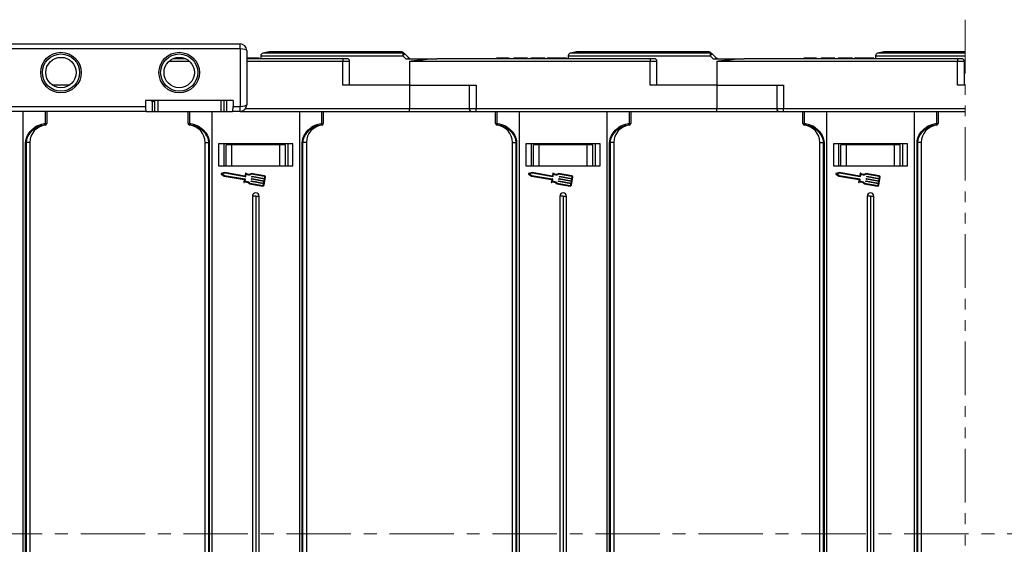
# Model space of a CAD drawing. Header units: millimetres. Extents: x -1214 to 867, y -361 to 1097.
# Tile 13 of 51: x -69 to 223, y 115 to 270. Entities that reach past the tile are written whole.
import ezdxf

# ---------------------------------------------------------------- set-up
doc = ezdxf.new("R2010")
doc.units = ezdxf.units.MM
doc.linetypes.add('CENTERX2', pattern=[20.32, 12.7, -2.54, 2.54, -2.54])
doc.linetypes.add('PHANTOM2', pattern=[31.75, 15.875, -3.175, 3.175, -3.175, 3.175, -3.175])

msp = doc.modelspace()

# ---------------------------------------------------------------- linework, layer by layer
at = {"color": 3, "linetype": 'PHANTOM2', "lineweight": 9}
msp.add_line((211.157, 269.833), (211.155, -37.907), dxfattribs=at)
at = {"color": 7, "linetype": 'Continuous', "lineweight": 25}
for p, q in [((-80.954, 262.694), (-3.575, 262.694)), ((-3.575, 261.194), (-3.575, 262.694)), ((-3.575, 261.194), (-80.954, 261.194)), ((-3.575, 261.194), (-3.575, 244.194)), ((-1.575, 260.694), (-1.575, 244.694)), ((5.015, 260.28), (3.191, 259.915)), ((44.277, 260.294), (5.162, 260.294)), ((96.015, 260.28), (94.191, 259.915)), ((135.277, 260.294), (96.162, 260.294)), ((187.015, 260.28), (185.191, 259.915)), ((211.157, 260.294), (187.162, 260.294)), ((-19.721, 258.294), (-23.43, 258.294)), ((-0.789, 258.494), (-1.575, 258.494)), ((26.866, 258.294), (-1.575, 258.294)), ((-0.789, 258.494), (-0.789, 258.294)), ((2.049, 258.494), (2.049, 258.294)), ((2.588, 259.179), (2.588, 258.294)), ((26.866, 258.294), (26.866, 257.544)), ((28.116, 258.294), (26.866, 258.294)), ((26.866, 250.494), (26.866, 257.544)), ((28.866, 250.494), (28.866, 257.544)), ((44.609, 259.179), (45.509, 258.294)), ((45.509, 258.294), (54.677, 258.294)), ((46.588, 257.577), (46.588, 250.494)), ((46.899, 257.544), (46.899, 257.585)), ((46.899, 257.544), (117.866, 257.544)), ((117.866, 258.294), (54.677, 258.294)), ((72.357, 258.494), (72.357, 258.294)), ((74.21, 258.494), (74.21, 258.294)), ((76.072, 258.494), (76.072, 258.294)), ((76.203, 258.494), (76.203, 258.294)), ((78.587, 258.494), (77.433, 258.494)), ((77.433, 258.494), (77.433, 258.294)), ((78.587, 258.494), (78.587, 258.294)), ((81.126, 258.494), (78.587, 258.494)), ((81.126, 258.494), (81.126, 258.294)), ((81.51, 258.494), (81.126, 258.494)), ((81.51, 258.494), (81.51, 258.294)), ((82.51, 258.494), (82.51, 258.294)), ((86.741, 258.494), (82.51, 258.494)), ((86.741, 258.494), (86.741, 258.294)), ((87.357, 258.494), (87.357, 258.294)), ((90.211, 258.494), (90.211, 258.294)), ((93.049, 258.494), (93.049, 258.294)), ((93.588, 259.179), (93.588, 258.294)), ((117.866, 258.294), (117.866, 257.544)), ((119.116, 258.294), (117.866, 258.294)), ((117.866, 250.494), (117.866, 257.544)), ((119.866, 250.494), (119.866, 257.544)), ((135.609, 259.179), (136.509, 258.294)), ((136.509, 258.294), (145.677, 258.294)), ((137.588, 257.577), (137.588, 250.494)), ((137.899, 257.544), (137.899, 257.585)), ((137.899, 257.544), (208.866, 257.544)), ((208.866, 258.294), (145.677, 258.294)), ((163.357, 258.494), (163.357, 258.294)), ((165.21, 258.494), (165.21, 258.294)), ((167.072, 258.494), (167.072, 258.294)), ((167.203, 258.494), (167.203, 258.294)), ((168.433, 258.494), (168.433, 258.294)), ((169.587, 258.494), (168.433, 258.494)), ((169.587, 258.494), (169.587, 258.294)), ((172.126, 258.494), (169.587, 258.494)), ((172.126, 258.494), (172.126, 258.294)), ((172.51, 258.494), (172.126, 258.494)), ((172.51, 258.494), (172.51, 258.294)), ((173.51, 258.494), (173.51, 258.294)), ((177.741, 258.494), (173.51, 258.494)), ((177.741, 258.494), (177.741, 258.294)), ((178.357, 258.494), (178.357, 258.294)), ((181.211, 258.494), (181.211, 258.294)), ((184.049, 258.494), (184.049, 258.294)), ((184.588, 259.179), (184.588, 258.294)), ((208.866, 258.294), (208.866, 257.544)), ((210.116, 258.294), (208.866, 258.294)), ((208.866, 250.494), (208.866, 257.544)), ((210.866, 250.494), (210.866, 257.544)), ((-54.014, 250.494), (-59.137, 250.494)), ((46.588, 250.494), (26.866, 250.494)), ((46.588, 250.494), (46.588, 243.444)), ((46.588, 250.494), (66.31, 250.494)), ((64.31, 250.494), (64.31, 243.444)), ((66.31, 250.494), (66.31, 243.444)), ((137.588, 250.494), (117.866, 250.494)), ((137.588, 250.494), (137.588, 243.444)), ((137.588, 250.494), (157.31, 250.494)), ((155.31, 250.494), (155.31, 243.444)), ((157.31, 250.494), (157.31, 243.444)), ((211.157, 250.494), (208.866, 250.494)), ((-5.575, 245.894), (-31.575, 245.894)), ((-31.575, 245.894), (-31.575, 244.194)), ((-29.812, 245.894), (-29.812, 245.694)), ((-29.812, 245.694), (-29.607, 245.694)), ((-29.607, 245.694), (-29.607, 242.694)), ((-29.607, 245.694), (-28.913, 245.694)), ((-28.913, 245.894), (-28.913, 242.694)), ((-27.913, 245.894), (-27.913, 242.694)), ((-9.237, 245.894), (-9.237, 242.694)), ((-8.237, 242.694), (-8.237, 245.894)), ((-7.543, 245.894), (-7.543, 242.694)), ((-5.575, 245.894), (-5.575, 244.194)), ((-126.575, 244.194), (-31.575, 244.194)), ((-31.311, 242.694), (-126.575, 242.694)), ((-67.802, 117.694), (-67.802, 242.694)), ((-61.198, 239.158), (-61.198, 242.694)), ((-60.802, 242.694), (-60.802, 239.158)), ((-31.311, 242.694), (-29.607, 242.694)), ((-29.607, 242.694), (-28.898, 242.694)), ((-28.913, 242.694), (-27.913, 242.694)), ((-27.913, 242.694), (-9.237, 242.694)), ((-18.912, 239.158), (-18.912, 242.694)), ((-18.517, 242.694), (-18.517, 239.158)), ((-11.912, 242.694), (-11.912, 117.694)), ((-9.237, 242.694), (-8.237, 242.694)), ((-8.253, 242.694), (-7.543, 242.694)), ((-7.543, 242.694), (-5.84, 242.694)), ((-3.575, 242.694), (-5.84, 242.694)), ((-5.575, 244.194), (-3.575, 244.194)), ((-3.575, 242.694), (-3.575, 244.194)), ((-3.575, 242.694), (46.588, 242.694)), ((14.088, 117.694), (14.088, 242.694)), ((20.693, 239.158), (20.693, 242.694)), ((21.088, 242.694), (21.088, 239.158)), ((46.588, 242.694), (46.588, 243.444)), ((46.588, 242.694), (65.06, 242.694)), ((65.06, 242.694), (66.31, 242.694)), ((137.588, 243.444), (66.31, 243.444)), ((66.31, 242.694), (66.31, 243.444)), ((66.31, 242.694), (137.588, 242.694)), ((72.088, 239.158), (72.088, 242.694)), ((72.483, 242.694), (72.483, 239.158)), ((79.088, 242.694), (79.088, 117.694)), ((105.088, 117.694), (105.088, 242.694)), ((111.693, 239.158), (111.693, 242.694)), ((112.088, 242.694), (112.088, 239.158)), ((137.588, 242.694), (137.588, 243.444)), ((137.588, 242.694), (156.06, 242.694)), ((156.06, 242.694), (157.31, 242.694)), ((211.157, 243.444), (157.31, 243.444)), ((157.31, 242.694), (157.31, 243.444)), ((157.31, 242.694), (211.157, 242.694)), ((163.088, 239.158), (163.088, 242.694)), ((163.483, 242.694), (163.483, 239.158)), ((170.088, 242.694), (170.088, 117.694)), ((196.088, 117.694), (196.088, 242.694)), ((202.693, 239.158), (202.693, 242.694)), ((203.088, 242.694), (203.088, 239.158)), ((-61.198, 239.158), (-60.802, 239.158)), ((-18.912, 239.158), (-18.517, 239.158)), ((20.693, 239.158), (21.088, 239.158)), ((72.088, 239.158), (72.483, 239.158)), ((111.693, 239.158), (112.088, 239.158)), ((163.088, 239.158), (163.483, 239.158)), ((202.693, 239.158), (203.088, 239.158)), ((-61.241, 238.659), (-61.241, 238.663)), ((-18.473, 238.663), (-18.473, 238.659)), ((20.65, 238.659), (20.649, 238.663)), ((72.527, 238.663), (72.527, 238.659)), ((111.65, 238.659), (111.649, 238.663)), ((163.527, 238.663), (163.527, 238.659)), ((202.65, 238.659), (202.649, 238.663)), ((-67.038, 117.694), (-67.038, 233.498)), ((-67.038, 233.498), (-66.923, 233.498)), ((-65.802, 233.498), (-66.923, 233.498)), ((-66.923, 233.498), (-66.923, 117.694)), ((-65.802, 233.498), (-65.802, 117.694)), ((-13.912, 233.498), (-12.791, 233.498)), ((-13.912, 117.694), (-13.912, 233.498)), ((-12.676, 233.498), (-12.791, 233.498)), ((-12.791, 117.694), (-12.791, 233.498)), ((-12.676, 233.498), (-12.676, 117.694)), ((14.967, 233.498), (14.852, 233.498)), ((14.852, 117.694), (14.852, 233.498)), ((16.088, 233.498), (14.967, 233.498)), ((14.967, 233.498), (14.967, 117.694)), ((16.088, 233.498), (16.088, 117.694)), ((77.088, 233.498), (78.209, 233.498)), ((77.088, 117.694), (77.088, 233.498)), ((78.324, 233.498), (78.209, 233.498)), ((78.209, 117.694), (78.209, 233.498)), ((78.324, 233.498), (78.324, 117.694)), ((105.852, 117.694), (105.852, 233.498)), ((105.967, 233.498), (105.852, 233.498)), ((107.088, 233.498), (105.967, 233.498)), ((105.967, 233.498), (105.967, 117.694)), ((107.088, 233.498), (107.088, 117.694)), ((168.088, 233.498), (169.209, 233.498)), ((168.088, 117.694), (168.088, 233.498)), ((169.324, 233.498), (169.209, 233.498)), ((169.209, 117.694), (169.209, 233.498)), ((169.324, 233.498), (169.324, 117.694)), ((196.967, 233.498), (196.852, 233.498)), ((196.852, 117.694), (196.852, 233.498)), ((198.088, 233.498), (196.967, 233.498)), ((196.967, 233.498), (196.967, 117.694)), ((198.088, 233.498), (198.088, 117.694)), ((-9.912, 233.094), (-9.912, 226.594)), ((12.088, 233.094), (-9.912, 233.094)), ((-8.412, 233.094), (-8.412, 226.594)), ((-7.712, 226.594), (-7.712, 232.794)), ((-6.031, 232.794), (-7.712, 232.794)), ((-6.031, 226.594), (-6.031, 232.794)), ((8.207, 232.794), (-6.031, 232.794)), ((8.207, 226.594), (8.207, 232.794)), ((9.888, 232.794), (8.207, 232.794)), ((9.888, 226.594), (9.888, 232.794)), ((10.588, 233.094), (10.588, 226.594)), ((10.588, 233.094), (10.588, 226.594)), ((12.088, 226.594), (12.088, 233.094)), ((81.088, 233.094), (81.088, 226.594)), ((103.088, 233.094), (81.088, 233.094)), ((82.588, 233.094), (82.588, 226.594)), ((83.288, 226.594), (83.288, 232.794)), ((84.969, 232.794), (83.288, 232.794)), ((84.969, 226.594), (84.969, 232.794)), ((99.207, 232.794), (84.969, 232.794)), ((99.207, 226.594), (99.207, 232.794)), ((100.888, 232.794), (99.207, 232.794)), ((100.888, 226.594), (100.888, 232.794)), ((101.588, 233.094), (101.588, 226.594)), ((101.588, 233.094), (101.588, 226.594)), ((103.088, 226.594), (103.088, 233.094)), ((172.088, 233.094), (172.088, 226.594)), ((194.088, 233.094), (172.088, 233.094)), ((173.588, 233.094), (173.588, 226.594)), ((174.288, 226.594), (174.288, 232.794)), ((175.969, 232.794), (174.288, 232.794)), ((175.969, 226.594), (175.969, 232.794)), ((190.207, 232.794), (175.969, 232.794)), ((190.207, 226.594), (190.207, 232.794)), ((191.888, 232.794), (190.207, 232.794)), ((191.888, 226.594), (191.888, 232.794)), ((192.588, 233.094), (192.588, 226.594)), ((192.588, 233.094), (192.588, 226.594)), ((194.088, 226.594), (194.088, 233.094)), ((-9.912, 226.594), (12.088, 226.594)), ((-8.072, 224.594), (-9.107, 224.348)), ((-2.126, 223.578), (-8.072, 224.594)), ((81.088, 226.594), (103.088, 226.594)), ((82.928, 224.594), (81.893, 224.348)), ((88.874, 223.578), (82.928, 224.594)), ((172.088, 226.594), (194.088, 226.594)), ((173.928, 224.594), (172.893, 224.348)), ((179.874, 223.578), (173.928, 224.594)), ((-9.138, 224.163), (-8.243, 223.588)), ((-8.065, 224.386), (-8.826, 224.205)), ((-8.826, 224.205), (-8.168, 223.783)), ((-8.243, 223.588), (-2.348, 222.582)), ((-8.168, 223.783), (-2.113, 222.748)), ((-2.01, 223.351), (-8.065, 224.386)), ((-2.307, 222.523), (-2.431, 221.795)), ((-2.071, 222.689), (-2.204, 221.912)), ((-1.994, 224.356), (-2.126, 223.578)), ((-1.818, 224.17), (-1.951, 223.393)), ((3.692, 223.618), (-0.293, 224.299)), ((-0.287, 221.971), (-0.269, 222.071)), ((3.658, 223.417), (-0.265, 224.088)), ((3.398, 221.29), (-0.245, 221.912)), ((-0.211, 222.113), (3.432, 221.491)), ((-0.166, 222.674), (-0.149, 222.775)), ((3.518, 221.993), (-0.125, 222.616)), ((-0.09, 222.817), (3.553, 222.194)), ((-0.046, 223.378), (-0.029, 223.478)), ((3.638, 222.697), (-0.005, 223.319)), ((0.03, 223.52), (3.673, 222.898)), ((3.432, 221.491), (3.518, 221.993)), ((3.53, 220.853), (3.942, 223.265)), ((3.553, 222.194), (3.638, 222.697)), ((3.673, 222.898), (3.741, 223.3)), ((81.862, 224.163), (82.757, 223.588)), ((82.935, 224.386), (82.174, 224.205)), ((82.174, 224.205), (82.832, 223.783)), ((82.757, 223.588), (88.652, 222.582)), ((82.832, 223.783), (88.887, 222.748)), ((88.99, 223.351), (82.935, 224.386)), ((88.693, 222.523), (88.569, 221.795)), ((88.929, 222.689), (88.796, 221.912)), ((89.006, 224.356), (88.874, 223.578)), ((89.182, 224.17), (89.049, 223.393)), ((94.692, 223.618), (90.707, 224.299)), ((90.713, 221.971), (90.731, 222.071)), ((94.658, 223.417), (90.735, 224.088)), ((94.398, 221.29), (90.755, 221.912)), ((90.789, 222.113), (94.432, 221.491)), ((90.834, 222.674), (90.851, 222.775)), ((94.518, 221.993), (90.875, 222.616)), ((90.91, 222.817), (94.553, 222.194)), ((90.954, 223.378), (90.971, 223.478)), ((94.638, 222.697), (90.995, 223.319)), ((91.03, 223.52), (94.673, 222.898)), ((94.432, 221.491), (94.518, 221.993)), ((94.53, 220.853), (94.943, 223.265)), ((94.553, 222.194), (94.638, 222.697)), ((94.673, 222.898), (94.741, 223.3)), ((172.862, 224.163), (173.757, 223.588)), ((173.935, 224.386), (173.174, 224.205)), ((173.174, 224.205), (173.832, 223.783)), ((173.757, 223.588), (179.652, 222.582)), ((173.832, 223.783), (179.887, 222.748)), ((179.99, 223.351), (173.935, 224.386)), ((179.693, 222.523), (179.569, 221.795)), ((179.929, 222.689), (179.796, 221.912)), ((180.006, 224.356), (179.874, 223.578)), ((180.182, 224.17), (180.049, 223.393)), ((185.692, 223.618), (181.707, 224.299)), ((181.713, 221.971), (181.731, 222.071)), ((185.658, 223.417), (181.735, 224.088)), ((185.398, 221.29), (181.755, 221.912)), ((181.789, 222.113), (185.432, 221.491)), ((181.834, 222.674), (181.851, 222.775)), ((185.518, 221.993), (181.875, 222.616)), ((181.91, 222.817), (185.553, 222.194)), ((181.954, 223.378), (181.971, 223.478)), ((185.638, 222.697), (181.995, 223.319)), ((182.03, 223.52), (185.673, 222.898)), ((185.432, 221.491), (185.518, 221.993)), ((185.53, 220.853), (185.942, 223.265)), ((185.553, 222.194), (185.638, 222.697)), ((185.673, 222.898), (185.741, 223.3)), ((-0.808, 221.284), (3.177, 220.603)), ((-0.711, 221.474), (3.212, 220.804)), ((3.329, 220.888), (3.398, 221.29)), ((90.192, 221.284), (94.177, 220.603)), ((90.289, 221.474), (94.212, 220.804)), ((94.329, 220.888), (94.398, 221.29)), ((181.192, 221.284), (185.177, 220.603)), ((181.289, 221.474), (185.212, 220.804)), ((185.329, 220.888), (185.398, 221.29)), ((0.088, 217.594), (0.088, 117.694)), ((1.088, 217.594), (0.088, 217.594)), ((1.088, 217.594), (1.088, 117.694)), ((1.088, 217.594), (2.088, 217.594)), ((2.088, 117.694), (2.088, 217.594)), ((91.088, 217.594), (91.088, 117.694)), ((92.088, 217.594), (91.088, 217.594)), ((92.088, 217.594), (93.088, 217.594)), ((92.088, 217.594), (92.088, 117.694)), ((93.088, 117.694), (93.088, 217.594)), ((182.088, 217.594), (182.088, 117.694)), ((183.088, 217.594), (182.088, 217.594)), ((183.088, 217.594), (183.088, 117.694)), ((183.088, 217.594), (184.088, 217.594)), ((184.088, 117.694), (184.088, 217.594)), ((-67.802, -7.306), (-67.802, 117.694)), ((-67.038, 1.89), (-67.038, 117.694)), ((-66.923, 117.694), (-66.923, 1.89)), ((-65.802, 117.694), (-65.802, 1.89)), ((-13.912, 1.89), (-13.912, 117.694)), ((-12.791, 1.89), (-12.791, 117.694)), ((-12.676, 117.694), (-12.676, 1.89)), ((-11.912, 117.694), (-11.912, -7.306)), ((0.088, 117.694), (0.088, 17.794)), ((1.088, 117.694), (1.088, 17.794)), ((2.088, 17.794), (2.088, 117.694)), ((14.088, -7.306), (14.088, 117.694)), ((14.852, 1.89), (14.852, 117.694)), ((14.967, 117.694), (14.967, 1.89)), ((16.088, 117.694), (16.088, 1.89)), ((77.088, 1.89), (77.088, 117.694)), ((78.209, 1.89), (78.209, 117.694)), ((78.324, 117.694), (78.324, 1.89)), ((79.088, 117.694), (79.088, -7.306)), ((91.088, 117.694), (91.088, 17.794)), ((92.088, 117.694), (92.088, 17.794)), ((93.088, 17.794), (93.088, 117.694)), ((105.088, -7.306), (105.088, 117.694)), ((105.852, 1.89), (105.852, 117.694)), ((105.967, 117.694), (105.967, 1.89)), ((107.088, 117.694), (107.088, 1.89)), ((168.088, 1.89), (168.088, 117.694)), ((169.209, 1.89), (169.209, 117.694)), ((169.324, 117.694), (169.324, 1.89)), ((170.088, 117.694), (170.088, -7.306)), ((182.088, 117.694), (182.088, 17.794)), ((183.088, 117.694), (183.088, 17.794)), ((184.088, 17.794), (184.088, 117.694)), ((196.088, -7.306), (196.088, 117.694)), ((196.852, 1.89), (196.852, 117.694)), ((196.967, 117.694), (196.967, 1.89)), ((198.088, 117.694), (198.088, 1.89))]:
    msp.add_line(p, q, dxfattribs=at)
at = {"color": 8, "linetype": 'Continuous', "lineweight": 25}
for p, q in [((44.636, 259.915), (3.191, 259.915)), ((5.015, 260.28), (44.269, 260.28)), ((135.636, 259.915), (94.191, 259.915)), ((96.015, 260.28), (135.269, 260.28)), ((211.157, 259.915), (185.191, 259.915)), ((187.015, 260.28), (211.157, 260.28)), ((-24.58, 257.544), (-18.571, 257.544)), ((-1.575, 257.544), (26.866, 257.544)), ((2.588, 259.179), (44.609, 259.179)), ((26.866, 257.544), (28.866, 257.544)), ((93.588, 259.179), (135.609, 259.179)), ((117.866, 257.544), (119.866, 257.544)), ((184.588, 259.179), (211.157, 259.179)), ((208.866, 257.544), (210.866, 257.544)), ((46.588, 243.444), (-2.014, 243.444)), ((64.31, 243.444), (46.588, 243.444)), ((66.31, 243.444), (64.31, 243.444)), ((155.31, 243.444), (137.588, 243.444)), ((157.31, 243.444), (155.31, 243.444))]:
    msp.add_line(p, q, dxfattribs=at)
at = {"color": 1, "linetype": 'CENTERX2', "lineweight": 13, "ltscale": 1.5}
msp.add_line((638.863, 117.694), (-476.365, 117.694), dxfattribs=at)
at = {"color": 7, "linetype": 'Continuous', "lineweight": 25, "flags": 128}
for points in [[(44.269, 260.28), (44.27, 260.283), (44.271, 260.286), (44.272, 260.289), (44.273, 260.291), (44.274, 260.292), (44.275, 260.293), (44.276, 260.294), (44.277, 260.294)], [(46.368, 258.514), (45.77, 259.112), (45.173, 259.71)], [(135.269, 260.28), (135.27, 260.283), (135.271, 260.286), (135.272, 260.289), (135.273, 260.291), (135.274, 260.292), (135.275, 260.293), (135.276, 260.294), (135.277, 260.294)], [(137.368, 258.514), (136.77, 259.112), (136.173, 259.71)]]:
    msp.add_lwpolyline(points, dxfattribs=at)
at = {"color": 7, "linetype": 'Continuous', "lineweight": 25}
for centre, radius in [((-56.575, 254.194), 6), ((-56.575, 254.194), 5.5), ((-21.575, 254.194), 6), ((-21.575, 254.194), 5.5), ((-56.575, 254.194), 4.5), ((-21.575, 254.194), 4.5)]:
    msp.add_circle(centre, radius, dxfattribs=at)
for centre, radius, start, end in [((-3.575, 260.694), 2, 0, 90), ((3.338, 259.179), 0.75, 101.30993, 180), ((5.162, 259.544), 0.75, 90, 101.30993), ((44.307, 259.57), 0.71, 45.21911, 93.08167), ((44.277, 259.544), 0.75, 45, 90), ((50.827, 259.318), 6.22, 174.49561, 181.27825), ((49.104, 254.963), 6.163, 129.63218, 136.835), ((44.673, 259.206), 0.71, 45.21922, 92.96981), ((94.338, 259.179), 0.75, 101.30993, 180), ((96.162, 259.544), 0.75, 90, 101.30993), ((135.307, 259.57), 0.71, 45.21832, 93.0814), ((135.277, 259.544), 0.75, 45, 90), ((141.835, 259.318), 6.228, 174.49862, 181.27292), ((140.105, 254.962), 6.165, 129.63279, 136.83289), ((135.672, 259.206), 0.71, 45.22168, 92.96735), ((185.338, 259.179), 0.75, 101.30993, 180), ((187.162, 259.544), 0.75, 90, 101.30993), ((28.116, 257.544), 0.75, 0, 90), ((49.397, 255.109), 4.557, 131.64427, 135.64683), ((46.899, 259.044), 1.5, 258.04702, 270), ((45.493, 258.568), 1.277, 347.62712, 348.37343), ((46.899, 259.044), 0.75, 258.04702, 270), ((119.116, 257.544), 0.75, 0, 90), ((140.401, 255.104), 4.564, 131.64717, 135.64394), ((137.899, 259.044), 1.5, 258.04702, 270), ((140.764, 257.666), 3.089, 167.94658, 168.25494), ((137.899, 259.044), 0.75, 258.04702, 270), ((210.116, 257.544), 0.75, 0, 90), ((-3.575, 244.694), 2, 270, 0), ((65.06, 243.444), 0.75, 180, 270), ((156.06, 243.444), 0.75, 180, 270), ((-61.931, 238.973), 0.756, 335.78668, 14.16873), ((-61.302, 239.158), 0.499, 276.96707, 359.95007), ((-61.302, 239.155), 0.5, 277.05413, 0), ((-18.413, 239.158), 0.499, 180.05155, 263.03035), ((-18.412, 239.155), 0.5, 180, 262.94587), ((-17.783, 238.973), 0.756, 165.83258, 204.21031), ((19.96, 238.973), 0.756, 335.78553, 14.16816), ((20.589, 239.158), 0.499, 276.96845, 359.94773), ((20.588, 239.155), 0.5, 277.05413, 0), ((72.587, 239.158), 0.499, 180.04853, 263.03337), ((72.588, 239.155), 0.5, 180, 262.94587), ((73.217, 238.973), 0.756, 165.83655, 204.20975), ((110.96, 238.973), 0.756, 335.78782, 14.16929), ((111.589, 239.158), 0.499, 276.96568, 359.95242), ((111.588, 239.155), 0.5, 277.05413, 0), ((163.587, 239.158), 0.499, 180.04947, 263.03242), ((163.588, 239.155), 0.5, 180, 262.94587), ((164.217, 238.973), 0.756, 165.83071, 204.21218), ((201.96, 238.973), 0.756, 335.78782, 14.16929), ((202.589, 239.158), 0.499, 276.96568, 359.95242), ((202.588, 239.155), 0.5, 277.05413, 0), ((-60.602, 233.498), 5.2, 97.05413, 180), ((-19.112, 233.498), 5.2, 0, 82.94587), ((21.288, 233.498), 5.2, 97.05413, 180), ((71.888, 233.498), 5.2, 0, 82.94587), ((112.288, 233.498), 5.2, 97.05413, 180), ((162.888, 233.498), 5.2, 0, 82.94587), ((203.288, 233.498), 5.2, 97.05413, 180), ((-9.083, 224.249), 0.102, 103.32833, 237.28541), ((-2.33, 221.778), 0.102, 170.30687, 285.82188), ((-2.357, 222.531), 0.051, 350.30687, 80.30687), ((-1.889, 220.222), 1.515, 44.48921, 105.82188), ((-1.889, 220.222), 1.719, 46.74758, 100.54353), ((-2.122, 222.698), 0.051, 350.30687, 80.30687), ((-2.001, 223.402), 0.051, 260.30687, 350.30687), ((-1.893, 224.338), 0.102, 54.79186, 170.30687), ((-0.961, 225.66), 1.515, 234.79186, 296.12453), ((-0.961, 225.66), 1.719, 240.07022, 293.86617), ((-0.236, 221.962), 0.051, 170.30687, 260.30687), ((-0.219, 222.063), 0.051, 80.30687, 170.30687), ((-0.116, 222.666), 0.051, 170.30687, 260.30687), ((-0.099, 222.766), 0.051, 80.30687, 170.30687), ((0.004, 223.369), 0.051, 170.30687, 260.30687), ((0.021, 223.47), 0.051, 80.30687, 170.30687), ((3.641, 223.317), 0.102, 350.30687, 80.30687), ((3.641, 223.317), 0.306, 350.30687, 80.30687), ((81.917, 224.249), 0.102, 103.32833, 237.28541), ((88.67, 221.778), 0.102, 170.30687, 285.82188), ((88.643, 222.531), 0.051, 350.30687, 80.30687), ((89.111, 220.222), 1.515, 44.48921, 105.82188), ((89.111, 220.222), 1.719, 46.74758, 100.54353), ((88.878, 222.698), 0.051, 350.30687, 80.30687), ((88.999, 223.402), 0.051, 260.30687, 350.30687), ((89.107, 224.338), 0.102, 54.79186, 170.30687), ((90.039, 225.66), 1.515, 234.79186, 296.12453), ((90.039, 225.66), 1.719, 240.07022, 293.86617), ((90.764, 221.962), 0.051, 170.30687, 260.30687), ((90.781, 222.063), 0.051, 80.30687, 170.30687), ((90.884, 222.666), 0.051, 170.30687, 260.30687), ((90.901, 222.766), 0.051, 80.30687, 170.30687), ((91.004, 223.369), 0.051, 170.30687, 260.30687), ((91.021, 223.47), 0.051, 80.30687, 170.30687), ((94.641, 223.317), 0.102, 350.30687, 80.30687), ((94.641, 223.317), 0.306, 350.30687, 80.30687), ((172.917, 224.249), 0.102, 103.32833, 237.28541), ((179.67, 221.778), 0.102, 170.30687, 285.82188), ((179.643, 222.531), 0.051, 350.30687, 80.30687), ((180.111, 220.222), 1.515, 44.48921, 105.82188), ((180.111, 220.222), 1.719, 46.74758, 100.54353), ((179.878, 222.698), 0.051, 350.30687, 80.30687), ((179.999, 223.402), 0.051, 260.30687, 350.30687), ((180.107, 224.338), 0.102, 54.79186, 170.30687), ((181.039, 225.66), 1.515, 234.79186, 296.12453), ((181.039, 225.66), 1.719, 240.07022, 293.86617), ((181.764, 221.962), 0.051, 170.30687, 260.30687), ((181.781, 222.063), 0.051, 80.30687, 170.30687), ((181.884, 222.666), 0.051, 170.30687, 260.30687), ((181.901, 222.766), 0.051, 80.30687, 170.30687), ((182.004, 223.369), 0.051, 170.30687, 260.30687), ((182.021, 223.47), 0.051, 80.30687, 170.30687), ((185.641, 223.317), 0.102, 350.30687, 80.30687), ((185.641, 223.317), 0.306, 350.30687, 80.30687), ((3.229, 220.905), 0.306, 260.30687, 350.30687), ((3.229, 220.905), 0.102, 260.30687, 350.30687), ((94.229, 220.905), 0.306, 260.30687, 350.30687), ((94.229, 220.905), 0.102, 260.30687, 350.30687), ((185.229, 220.905), 0.306, 260.30687, 350.30687), ((185.229, 220.905), 0.102, 260.30687, 350.30687), ((1.088, 217.594), 1, 0, 180), ((92.088, 217.594), 1, 0, 180), ((183.088, 217.594), 1, 0, 180)]:
    msp.add_arc(centre, radius, start, end, dxfattribs=at)
for centre, major_axis, ratio, start_param, end_param in [((-3.575, 260.694), (2, 0), 0.25, 0, 1.5707963), ((-31.311, 244.194), (0, 1.5), 0.176327, 1.5707963, 3.1415927), ((-5.84, 244.194), (0, 1.5), 0.176327, 3.1415927, 4.712389), ((-3.575, 244.694), (2, 0), 0.25, 4.712389, 6.2831853)]:
    msp.add_ellipse(centre, major_axis=major_axis, ratio=ratio, start_param=start_param, end_param=end_param, dxfattribs=at)
for points, knots in [([(44.269, 260.28), (44.353, 260.196), (44.475, 260.075), (44.597, 259.953), (44.636, 259.915)], [0, 0, 0, 0, 0.68553462, 1, 1, 1, 1]), ([(45.173, 259.71), (45.134, 259.748), (45.013, 259.87), (44.891, 259.991), (44.808, 260.075)], [0, 0, 0, 0, 0.3144767, 1, 1, 1, 1]), ([(135.269, 260.28), (135.353, 260.196), (135.475, 260.075), (135.597, 259.953), (135.636, 259.915)], [0, 0, 0, 0, 0.6855331, 1, 1, 1, 1]), ([(136.173, 259.71), (136.134, 259.748), (136.013, 259.87), (135.891, 259.991), (135.808, 260.075)], [0, 0, 0, 0, 0.3144777, 1, 1, 1, 1]), ([(2.049, 258.494), (2.019, 258.494), (1.961, 258.494), (1.261, 258.494), (0.255, 258.494), (-0.441, 258.494), (-0.789, 258.494)], [0, 0, 0, 0, 0.2805591, 0.5594767, 0.779425, 1, 1, 1, 1]), ([(46.743, 258.311), (46.685, 258.327), (46.545, 258.365), (46.434, 258.459), (46.368, 258.514)], [0, 0, 0, 0, 0.4157155, 1, 1, 1, 1]), ([(46.588, 257.577), (46.602, 257.576), (46.706, 257.568), (46.809, 257.577), (46.899, 257.585)], [0, 0, 0, 0, 0.1378966, 1, 1, 1, 1]), ([(46.899, 257.585), (47.305, 257.638), (48.703, 257.82), (51.099, 258.106), (53.288, 258.282), (54.478, 258.292), (54.677, 258.294)], [0, 0, 0, 0, 0.1563416, 0.5382474, 0.9225788, 1, 1, 1, 1]), ([(74.21, 258.494), (73.917, 258.494), (73.334, 258.494), (72.668, 258.494), (72.391, 258.494), (72.368, 258.494), (72.357, 258.494)], [0, 0, 0, 0, 0.2802337, 0.5584203, 0.7788358, 1, 1, 1, 1]), ([(76.072, 258.494), (75.977, 258.494), (75.789, 258.494), (75.128, 258.494), (74.558, 258.494), (74.21, 258.494)], [0, 0, 0, 0, 0.2801219, 0.5603049, 1, 1, 1, 1]), ([(90.211, 258.494), (89.767, 258.494), (88.881, 258.494), (87.887, 258.494), (87.414, 258.494), (87.376, 258.494), (87.357, 258.494)], [0, 0, 0, 0, 0.2799416, 0.5587153, 0.7790515, 1, 1, 1, 1]), ([(93.049, 258.494), (93.019, 258.494), (92.961, 258.494), (92.261, 258.494), (91.255, 258.494), (90.559, 258.494), (90.211, 258.494)], [0, 0, 0, 0, 0.2805591, 0.5594767, 0.779425, 1, 1, 1, 1]), ([(137.743, 258.311), (137.685, 258.327), (137.545, 258.365), (137.434, 258.459), (137.368, 258.514)], [0, 0, 0, 0, 0.4157155, 1, 1, 1, 1]), ([(137.588, 257.577), (137.602, 257.576), (137.706, 257.568), (137.809, 257.577), (137.899, 257.585)], [0, 0, 0, 0, 0.1379032, 1, 1, 1, 1]), ([(137.899, 257.585), (138.305, 257.638), (139.703, 257.82), (142.099, 258.106), (144.288, 258.282), (145.478, 258.292), (145.677, 258.294)], [0, 0, 0, 0, 0.1563435, 0.5382493, 0.9225807, 1, 1, 1, 1]), ([(165.21, 258.494), (164.917, 258.494), (164.334, 258.494), (163.668, 258.494), (163.391, 258.494), (163.368, 258.494), (163.357, 258.494)], [0, 0, 0, 0, 0.28023793, 0.55842394, 0.77883525, 1, 1, 1, 1]), ([(167.072, 258.494), (166.977, 258.494), (166.789, 258.494), (166.128, 258.494), (165.558, 258.494), (165.21, 258.494)], [0, 0, 0, 0, 0.2801256, 0.5603041, 1, 1, 1, 1]), ([(181.211, 258.494), (180.767, 258.494), (179.881, 258.494), (178.887, 258.494), (178.414, 258.494), (178.376, 258.494), (178.357, 258.494)], [0, 0, 0, 0, 0.2799387, 0.5587152, 0.7790516, 1, 1, 1, 1]), ([(184.049, 258.494), (184.019, 258.494), (183.961, 258.494), (183.261, 258.494), (182.255, 258.494), (181.559, 258.494), (181.211, 258.494)], [0, 0, 0, 0, 0.2805582, 0.559475, 0.7794226, 1, 1, 1, 1]), ([(-67.038, 233.498), (-66.993, 233.92), (-66.879, 234.969), (-66.023, 236.48), (-64.612, 237.925), (-62.917, 238.856), (-61.69, 239.072), (-61.198, 239.158)], [0, 0, 0, 0, 0.142334, 0.3534984, 0.5715142, 0.8282422, 1, 1, 1, 1]), ([(-18.517, 239.158), (-18.025, 239.072), (-16.797, 238.856), (-15.102, 237.925), (-13.691, 236.48), (-12.835, 234.969), (-12.722, 233.92), (-12.676, 233.498)], [0, 0, 0, 0, 0.1717581, 0.4284852, 0.6465011, 0.857666, 1, 1, 1, 1]), ([(14.852, 233.498), (14.898, 233.92), (15.012, 234.969), (15.867, 236.48), (17.279, 237.925), (18.973, 238.856), (20.201, 239.072), (20.693, 239.158)], [0, 0, 0, 0, 0.1423338, 0.3534984, 0.571514, 0.8282421, 1, 1, 1, 1]), ([(72.483, 239.158), (72.975, 239.072), (74.203, 238.856), (75.898, 237.925), (77.309, 236.48), (78.165, 234.969), (78.278, 233.92), (78.324, 233.498)], [0, 0, 0, 0, 0.1717595, 0.4284861, 0.6465016, 0.8576662, 1, 1, 1, 1]), ([(105.852, 233.498), (105.898, 233.92), (106.012, 234.969), (106.867, 236.48), (108.279, 237.925), (109.973, 238.856), (111.201, 239.072), (111.693, 239.158)], [0, 0, 0, 0, 0.1423339, 0.3534979, 0.5715137, 0.828242, 1, 1, 1, 1]), ([(163.483, 239.158), (163.975, 239.072), (165.203, 238.856), (166.898, 237.925), (168.309, 236.48), (169.165, 234.969), (169.278, 233.92), (169.324, 233.498)], [0, 0, 0, 0, 0.171758, 0.4284863, 0.6465021, 0.8576661, 1, 1, 1, 1]), ([(196.852, 233.498), (196.898, 233.92), (197.012, 234.969), (197.867, 236.48), (199.279, 237.925), (200.973, 238.856), (202.201, 239.072), (202.693, 239.158)], [0, 0, 0, 0, 0.1423341, 0.3535, 0.571516, 0.8282417, 1, 1, 1, 1]), ([(-61.241, 238.663), (-61.692, 238.589), (-62.821, 238.406), (-64.425, 237.609), (-65.827, 236.319), (-66.741, 234.919), (-66.871, 233.906), (-66.923, 233.498)], [0, 0, 0, 0, 0.1686991, 0.4228876, 0.6416, 0.8557159, 1, 1, 1, 1]), ([(-12.791, 233.498), (-12.843, 233.906), (-12.973, 234.919), (-13.887, 236.318), (-15.289, 237.614), (-16.841, 238.36), (-17.962, 238.606), (-18.415, 238.656), (-18.473, 238.663)], [0, 0, 0, 0, 0.1442722, 0.3583696, 0.5770629, 0.8312295, 0.9783703, 1, 1, 1, 1]), ([(20.649, 238.663), (20.199, 238.589), (19.069, 238.406), (17.466, 237.609), (16.063, 236.319), (15.149, 234.919), (15.019, 233.906), (14.967, 233.498)], [0, 0, 0, 0, 0.1686987, 0.4228884, 0.6416003, 0.8557159, 1, 1, 1, 1]), ([(78.209, 233.498), (78.157, 233.906), (78.027, 234.919), (77.113, 236.318), (75.711, 237.614), (74.159, 238.36), (73.038, 238.606), (72.585, 238.656), (72.527, 238.663)], [0, 0, 0, 0, 0.1442722, 0.3583697, 0.577063, 0.8312311, 0.9783703, 1, 1, 1, 1]), ([(111.649, 238.663), (111.199, 238.589), (110.069, 238.406), (108.466, 237.609), (107.063, 236.319), (106.149, 234.919), (106.019, 233.906), (105.967, 233.498)], [0, 0, 0, 0, 0.1687002, 0.4228883, 0.6416, 0.8557163, 1, 1, 1, 1]), ([(169.209, 233.498), (169.157, 233.906), (169.027, 234.919), (168.113, 236.318), (166.711, 237.614), (165.159, 238.36), (164.038, 238.606), (163.585, 238.656), (163.527, 238.663)], [0, 0, 0, 0, 0.144272, 0.3583702, 0.5770633, 0.8312297, 0.9783703, 1, 1, 1, 1]), ([(202.649, 238.663), (202.199, 238.589), (201.069, 238.406), (199.466, 237.609), (198.063, 236.319), (197.149, 234.919), (197.019, 233.906), (196.967, 233.498)], [0, 0, 0, 0, 0.1686972, 0.4228886, 0.6416006, 0.8557155, 1, 1, 1, 1])]:
    msp.add_open_spline(points, degree=3, knots=knots, dxfattribs=at)

doc.saveas('drawing.dxf')
